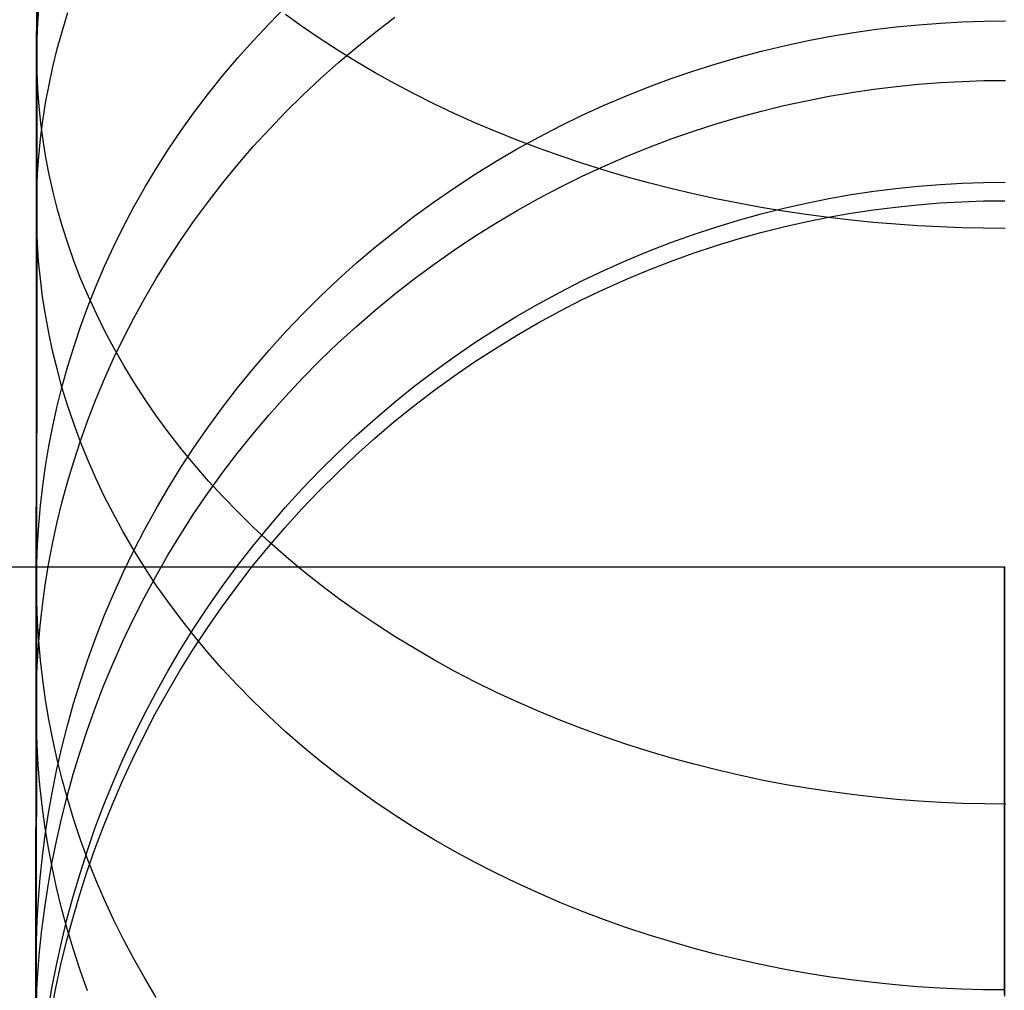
# Model space of a CAD drawing. Extents: x -37 to 483, y -973 to -253.
# Tile 55 of 197: x 210 to 223, y -952 to -939. Entities that reach past the tile are written whole.
import ezdxf

# ---------------------------------------------------------------- set-up
doc = ezdxf.new("R2010")
doc.units = 0
doc.layers.add('LIVELLO_03', color=5, linetype='CONTINUOUS')
doc.layers.add('PREDEFINITO', color=7, linetype='CONTINUOUS')

msp = doc.modelspace()

# ---------------------------------------------------------------- linework, layer by layer
at = {"layer": 'LIVELLO_03'}
for p, q in [((209.816, -938.33, 594.391), (209.815, -939.341, 595.326)), ((209.812, -939.451, 666.36), (209.813, -938.444, 667.388)), ((209.828, -938.896, 595.688), (209.845, -938.67, 595.872)), ((210.155, -939.002, 662.7), (210.23, -938.759, 662.542)), ((212.92, -938.906, 607.703), (213.14, -938.682, 607.826)), ((213.362, -938.951, 678.045), (213.135, -938.787, 677.883)), ((209.819, -939.119, 595.506), (209.828, -938.896, 595.688)), ((212.706, -939.134, 607.577), (212.92, -938.906, 607.703)), ((214.338, -939.021, 651.282), (214.595, -938.825, 651.203)), ((221.583, -938.924, 617.424), (221.876, -938.902, 617.432)), ((221.876, -938.902, 617.432), (222.168, -938.886, 617.437)), ((222.168, -938.886, 617.437), (222.458, -938.877, 617.44)), ((222.458, -938.877, 617.44), (222.745, -938.874, 617.441)), ((210.088, -939.245, 662.857), (210.155, -939.002, 662.7)), ((213.595, -939.111, 678.202), (213.362, -938.951, 678.045)), ((214.087, -939.222, 651.363), (214.338, -939.021, 651.282)), ((220.391, -939.083, 617.37), (220.691, -939.032, 617.387)), ((220.691, -939.032, 617.387), (220.99, -938.989, 617.401)), ((220.99, -938.989, 617.401), (221.287, -938.953, 617.414)), ((221.287, -938.953, 617.414), (221.583, -938.924, 617.424)), ((209.815, -939.341, 595.326), (209.819, -939.119, 595.506)), ((212.499, -939.366, 607.448), (212.706, -939.134, 607.577)), ((213.835, -939.267, 678.356), (213.595, -939.111, 678.202)), ((219.789, -939.205, 617.328), (220.09, -939.14, 617.35)), ((220.09, -939.14, 617.35), (220.391, -939.083, 617.37)), ((210.029, -939.487, 663.014), (210.088, -939.245, 662.857)), ((214.08, -939.419, 678.505), (213.835, -939.267, 678.356)), ((213.841, -939.43, 651.446), (214.087, -939.222, 651.363)), ((219.185, -939.358, 617.276), (219.487, -939.278, 617.303)), ((219.487, -939.278, 617.303), (219.789, -939.205, 617.328)), ((209.815, -939.341, 595.326), (209.815, -940.323, 596.284)), ((209.819, -939.562, 595.145), (209.815, -939.341, 595.326)), ((212.299, -939.603, 607.318), (212.499, -939.366, 607.448)), ((213.601, -939.644, 651.531), (213.841, -939.43, 651.446)), ((214.331, -939.566, 678.65), (214.08, -939.419, 678.505)), ((218.583, -939.541, 617.213), (218.884, -939.445, 617.246)), ((218.884, -939.445, 617.246), (219.185, -939.358, 617.276)), ((209.811, -940.431, 665.312), (209.812, -939.451, 666.36)), ((209.828, -939.786, 594.964), (209.819, -939.562, 595.145)), ((209.977, -939.728, 663.171), (210.029, -939.487, 663.014)), ((214.588, -939.709, 678.79), (214.331, -939.566, 678.65)), ((218.282, -939.644, 617.178), (218.583, -939.541, 617.213)), ((212.106, -939.844, 607.185), (212.299, -939.603, 607.318)), ((213.367, -939.863, 651.619), (213.601, -939.644, 651.531)), ((214.85, -939.847, 678.926), (214.588, -939.709, 678.79)), ((217.983, -939.755, 617.141), (218.282, -939.644, 617.178)), ((221.581, -939.719, 642.116), (221.875, -939.697, 642.111)), ((221.875, -939.697, 642.111), (222.167, -939.681, 642.108)), ((222.167, -939.681, 642.108), (222.456, -939.671, 642.106)), ((222.456, -939.671, 642.106), (222.743, -939.669, 642.105)), ((209.845, -940.011, 594.78), (209.828, -939.786, 594.964)), ((209.932, -939.968, 663.327), (209.977, -939.728, 663.171)), ((217.685, -939.873, 617.1), (217.983, -939.755, 617.141)), ((220.389, -939.88, 642.148), (220.689, -939.829, 642.138)), ((220.689, -939.829, 642.138), (220.988, -939.785, 642.129)), ((220.988, -939.785, 642.129), (221.285, -939.749, 642.122)), ((221.285, -939.749, 642.122), (221.581, -939.719, 642.116)), ((209.894, -940.208, 663.483), (209.932, -939.968, 663.327)), ((211.921, -940.088, 607.05), (212.106, -939.844, 607.185)), ((213.14, -940.088, 651.709), (213.367, -939.863, 651.619)), ((215.116, -939.981, 679.057), (214.85, -939.847, 678.926)), ((217.389, -940, 617.057), (217.685, -939.873, 617.1)), ((219.787, -940.005, 642.173), (220.089, -939.939, 642.16)), ((220.089, -939.939, 642.16), (220.389, -939.88, 642.148)), ((209.868, -940.238, 594.596), (209.845, -940.011, 594.78)), ((211.743, -940.336, 606.913), (211.921, -940.088, 607.05)), ((212.919, -940.318, 651.801), (213.14, -940.088, 651.709)), ((215.387, -940.109, 679.184), (215.116, -939.981, 679.057)), ((217.095, -940.134, 617.012), (217.389, -940, 617.057)), ((219.184, -940.159, 642.204), (219.486, -940.078, 642.188)), ((219.486, -940.078, 642.188), (219.787, -940.005, 642.173)), ((209.864, -940.446, 663.637), (209.894, -940.208, 663.483)), ((215.662, -940.233, 679.305), (215.387, -940.109, 679.184)), ((215.941, -940.351, 679.422), (215.662, -940.233, 679.305)), ((216.803, -940.276, 616.963), (217.095, -940.134, 617.012)), ((218.882, -940.248, 642.222), (219.184, -940.159, 642.204)), ((209.815, -940.323, 596.284), (209.814, -941.278, 597.265)), ((209.898, -940.466, 594.41), (209.868, -940.238, 594.596)), ((211.573, -940.587, 606.774), (211.743, -940.336, 606.913)), ((212.704, -940.552, 651.895), (212.919, -940.318, 651.801)), ((216.224, -940.465, 679.533), (215.941, -940.351, 679.422)), ((216.514, -940.426, 616.912), (216.803, -940.276, 616.963)), ((218.281, -940.45, 642.262), (218.581, -940.345, 642.241)), ((218.581, -940.345, 642.241), (218.882, -940.248, 642.222)), ((209.811, -941.382, 664.245), (209.811, -940.431, 665.312)), ((209.841, -940.682, 663.791), (209.864, -940.446, 663.637)), ((209.935, -940.696, 594.223), (209.898, -940.466, 594.41)), ((216.51, -940.573, 679.64), (216.224, -940.465, 679.533)), ((216.228, -940.583, 616.859), (216.514, -940.426, 616.912)), ((217.981, -940.563, 642.284), (218.281, -940.45, 642.262)), ((211.411, -940.841, 606.634), (211.573, -940.587, 606.774)), ((212.497, -940.792, 651.991), (212.704, -940.552, 651.895)), ((215.945, -940.748, 616.803), (216.228, -940.583, 616.859)), ((216.799, -940.676, 679.741), (216.51, -940.573, 679.64)), ((217.683, -940.683, 642.308), (217.981, -940.563, 642.284)), ((209.824, -940.917, 663.943), (209.841, -940.682, 663.791)), ((209.979, -940.926, 594.035), (209.935, -940.696, 594.223)), ((215.666, -940.921, 616.744), (215.945, -940.748, 616.803)), ((217.09, -940.774, 679.837), (216.799, -940.676, 679.741)), ((217.387, -940.812, 642.333), (217.683, -940.683, 642.308)), ((211.257, -941.098, 606.492), (211.411, -940.841, 606.634)), ((212.297, -941.036, 652.089), (212.497, -940.792, 651.991)), ((217.384, -940.866, 679.928), (217.09, -940.774, 679.837)), ((217.093, -940.948, 642.36), (217.387, -940.812, 642.333)), ((217.68, -940.953, 680.013), (217.384, -940.866, 679.928)), ((209.814, -941.151, 664.095), (209.824, -940.917, 663.943)), ((210.031, -941.158, 593.847), (209.979, -940.926, 594.035)), ((215.39, -941.1, 616.683), (215.666, -940.921, 616.744)), ((216.801, -941.093, 642.389), (217.093, -940.948, 642.36)), ((217.978, -941.035, 680.094), (217.68, -940.953, 680.013)), ((209.811, -941.382, 664.245), (209.814, -941.151, 664.095)), ((211.111, -941.357, 606.35), (211.257, -941.098, 606.492)), ((212.104, -941.283, 652.188), (212.297, -941.036, 652.089)), ((215.119, -941.288, 616.62), (215.39, -941.1, 616.683)), ((216.512, -941.245, 642.419), (216.801, -941.093, 642.389)), ((218.277, -941.111, 680.169), (217.978, -941.035, 680.094)), ((218.577, -941.182, 680.238), (218.277, -941.111, 680.169)), ((220.686, -941.192, 625.562), (220.985, -941.147, 625.569)), ((220.985, -941.147, 625.569), (221.282, -941.11, 625.575)), ((221.282, -941.11, 625.575), (221.578, -941.079, 625.579)), ((221.578, -941.079, 625.579), (221.872, -941.056, 625.583)), ((221.872, -941.056, 625.583), (222.164, -941.039, 625.586)), ((222.164, -941.039, 625.586), (222.453, -941.03, 625.587)), ((222.453, -941.03, 625.587), (222.74, -941.027, 625.588)), ((209.814, -941.278, 597.265), (209.814, -942.203, 598.267)), ((210.09, -941.39, 593.658), (210.031, -941.158, 593.847)), ((211.919, -941.535, 652.289), (212.104, -941.283, 652.188)), ((214.853, -941.482, 616.554), (215.119, -941.288, 616.62)), ((216.226, -941.405, 642.451), (216.512, -941.245, 642.419)), ((218.878, -941.248, 680.303), (218.577, -941.182, 680.238)), ((219.18, -941.308, 680.362), (218.878, -941.248, 680.303)), ((220.086, -941.305, 625.544), (220.387, -941.245, 625.553)), ((220.387, -941.245, 625.553), (220.686, -941.192, 625.562)), ((221.867, -941.304, 633.866), (222.159, -941.287, 633.865)), ((222.159, -941.287, 633.865), (222.449, -941.277, 633.865)), ((222.449, -941.277, 633.865), (222.736, -941.274, 633.865)), ((209.81, -942.322, 663.136), (209.811, -941.382, 664.245)), ((209.814, -941.613, 664.395), (209.811, -941.382, 664.245)), ((210.157, -941.623, 593.469), (210.09, -941.39, 593.658)), ((210.973, -941.619, 606.205), (211.111, -941.357, 606.35)), ((215.943, -941.572, 642.484), (216.226, -941.405, 642.451)), ((219.481, -941.364, 680.417), (219.18, -941.308, 680.362)), ((219.783, -941.414, 680.466), (219.481, -941.364, 680.417)), ((219.483, -941.449, 625.522), (219.784, -941.373, 625.533)), ((220.084, -941.459, 680.51), (219.783, -941.414, 680.466)), ((219.784, -941.373, 625.533), (220.086, -941.305, 625.544)), ((220.682, -941.441, 633.869), (220.981, -941.396, 633.868)), ((220.981, -941.396, 633.868), (221.278, -941.358, 633.867)), ((221.278, -941.358, 633.867), (221.574, -941.327, 633.866)), ((221.574, -941.327, 633.866), (221.867, -941.304, 633.866)), ((211.741, -941.791, 652.391), (211.919, -941.535, 652.289)), ((214.591, -941.683, 616.485), (214.853, -941.482, 616.554)), ((218.879, -941.625, 625.494), (219.181, -941.533, 625.509)), ((219.181, -941.533, 625.509), (219.483, -941.449, 625.522)), ((220.081, -941.554, 633.871), (220.382, -941.494, 633.87)), ((220.385, -941.498, 680.549), (220.084, -941.459, 680.51)), ((220.382, -941.494, 633.87), (220.682, -941.441, 633.869)), ((220.685, -941.533, 680.583), (220.385, -941.498, 680.549)), ((220.983, -941.563, 680.612), (220.685, -941.533, 680.583)), ((209.823, -941.846, 664.546), (209.814, -941.613, 664.395)), ((210.232, -941.855, 593.279), (210.157, -941.623, 593.469)), ((210.842, -941.882, 606.06), (210.973, -941.619, 606.205)), ((214.334, -941.891, 616.415), (214.591, -941.683, 616.485)), ((215.663, -941.748, 642.519), (215.943, -941.572, 642.484)), ((218.578, -941.724, 625.479), (218.879, -941.625, 625.494)), ((219.478, -941.699, 633.874), (219.78, -941.623, 633.873)), ((219.78, -941.623, 633.873), (220.081, -941.554, 633.871)), ((221.28, -941.588, 680.637), (220.983, -941.563, 680.612)), ((221.576, -941.608, 680.657), (221.28, -941.588, 680.637)), ((221.87, -941.624, 680.672), (221.576, -941.608, 680.657)), ((222.162, -941.635, 680.683), (221.87, -941.624, 680.672)), ((222.451, -941.642, 680.689), (222.162, -941.635, 680.683)), ((222.738, -941.644, 680.691), (222.451, -941.642, 680.689)), ((211.571, -942.049, 652.495), (211.741, -941.791, 652.391)), ((215.388, -941.93, 642.555), (215.663, -941.748, 642.519)), ((218.278, -941.832, 625.462), (218.578, -941.724, 625.479)), ((218.875, -941.875, 633.878), (219.176, -941.783, 633.876)), ((219.176, -941.783, 633.876), (219.478, -941.699, 633.874)), ((209.839, -942.081, 664.699), (209.823, -941.846, 664.546)), ((210.314, -942.088, 593.09), (210.232, -941.855, 593.279)), ((210.72, -942.146, 605.914), (210.842, -941.882, 606.06)), ((214.083, -942.105, 616.342), (214.334, -941.891, 616.415)), ((215.117, -942.121, 642.593), (215.388, -941.93, 642.555)), ((217.979, -941.948, 625.444), (218.278, -941.832, 625.462)), ((218.574, -941.975, 633.88), (218.875, -941.875, 633.878)), ((211.409, -942.311, 652.6), (211.571, -942.049, 652.495)), ((217.385, -942.205, 625.405), (217.681, -942.072, 625.425)), ((217.681, -942.072, 625.425), (217.979, -941.948, 625.444)), ((218.273, -942.084, 633.882), (218.574, -941.975, 633.88)), ((209.814, -942.203, 598.267), (209.813, -943.098, 599.29)), ((209.862, -942.318, 664.852), (209.839, -942.081, 664.699)), ((210.404, -942.321, 592.9), (210.314, -942.088, 593.09)), ((210.606, -942.412, 605.768), (210.72, -942.146, 605.914)), ((213.837, -942.326, 616.267), (214.083, -942.105, 616.342)), ((214.85, -942.318, 642.632), (215.117, -942.121, 642.593)), ((217.09, -942.345, 625.383), (217.385, -942.205, 625.405)), ((217.676, -942.325, 633.887), (217.974, -942.2, 633.885)), ((217.974, -942.2, 633.885), (218.273, -942.084, 633.882)), ((209.809, -943.231, 662.008), (209.81, -942.322, 663.136)), ((209.892, -942.556, 665.007), (209.862, -942.318, 664.852)), ((210.503, -942.554, 592.711), (210.404, -942.321, 592.9)), ((211.255, -942.575, 652.706), (211.409, -942.311, 652.6)), ((213.597, -942.553, 616.19), (213.837, -942.326, 616.267)), ((214.588, -942.522, 642.672), (214.85, -942.318, 642.632)), ((217.38, -942.458, 633.89), (217.676, -942.325, 633.887)), ((210.499, -942.679, 605.62), (210.606, -942.412, 605.768)), ((216.799, -942.494, 625.36), (217.09, -942.345, 625.383)), ((217.086, -942.599, 633.893), (217.38, -942.458, 633.89)), ((209.929, -942.795, 665.162), (209.892, -942.556, 665.007)), ((210.609, -942.786, 592.522), (210.503, -942.554, 592.711)), ((211.108, -942.842, 652.812), (211.255, -942.575, 652.706)), ((213.363, -942.786, 616.11), (213.597, -942.553, 616.19)), ((214.331, -942.734, 642.714), (214.588, -942.522, 642.672)), ((216.509, -942.651, 625.336), (216.799, -942.494, 625.36)), ((216.794, -942.749, 633.896), (217.086, -942.599, 633.893)), ((210.401, -942.946, 605.473), (210.499, -942.679, 605.62)), ((214.08, -942.952, 642.757), (214.331, -942.734, 642.714)), ((216.223, -942.815, 625.31), (216.509, -942.651, 625.336)), ((209.973, -943.036, 665.318), (209.929, -942.795, 665.162)), ((210.723, -943.017, 592.334), (210.609, -942.786, 592.522)), ((210.97, -943.111, 652.92), (211.108, -942.842, 652.812)), ((213.136, -943.025, 616.029), (213.363, -942.786, 616.11)), ((215.94, -942.988, 625.284), (216.223, -942.815, 625.31)), ((216.505, -942.906, 633.899), (216.794, -942.749, 633.896)), ((210.311, -943.214, 605.325), (210.401, -942.946, 605.473)), ((213.834, -943.176, 642.801), (214.08, -942.952, 642.757)), ((215.661, -943.169, 625.256), (215.94, -942.988, 625.284)), ((216.219, -943.072, 633.902), (216.505, -942.906, 633.899)), ((209.813, -943.098, 599.29), (209.813, -943.964, 600.334)), ((210.024, -943.277, 665.475), (209.973, -943.036, 665.318)), ((210.845, -943.247, 592.147), (210.723, -943.017, 592.334)), ((210.839, -943.382, 653.028), (210.97, -943.111, 652.92)), ((212.915, -943.27, 615.946), (213.136, -943.025, 616.029)), ((215.936, -943.245, 633.906), (216.219, -943.072, 633.902)), ((209.808, -944.109, 660.862), (209.809, -943.231, 662.008)), ((210.228, -943.482, 605.177), (210.311, -943.214, 605.325)), ((210.975, -943.475, 591.961), (210.845, -943.247, 592.147)), ((213.594, -943.407, 642.847), (213.834, -943.176, 642.801)), ((215.386, -943.357, 625.227), (215.661, -943.169, 625.256)), ((215.656, -943.426, 633.909), (215.936, -943.245, 633.906)), ((210.084, -943.519, 665.632), (210.024, -943.277, 665.475)), ((210.717, -943.654, 653.138), (210.839, -943.382, 653.028)), ((212.701, -943.519, 615.862), (212.915, -943.27, 615.946)), ((215.114, -943.552, 625.197), (215.386, -943.357, 625.227)), ((210.15, -943.762, 665.79), (210.084, -943.519, 665.632)), ((210.154, -943.75, 605.029), (210.228, -943.482, 605.177)), ((211.113, -943.702, 591.777), (210.975, -943.475, 591.961)), ((212.494, -943.773, 615.775), (212.701, -943.519, 615.862)), ((213.36, -943.644, 642.894), (213.594, -943.407, 642.847)), ((215.381, -943.616, 633.913), (215.656, -943.426, 633.909)), ((210.603, -943.928, 653.247), (210.717, -943.654, 653.138)), ((213.133, -943.887, 642.942), (213.36, -943.644, 642.894)), ((214.848, -943.756, 625.165), (215.114, -943.552, 625.197)), ((215.11, -943.812, 633.917), (215.381, -943.616, 633.913)), ((210.087, -944.018, 604.882), (210.154, -943.75, 605.029)), ((210.225, -944.005, 665.948), (210.15, -943.762, 665.79)), ((211.26, -943.927, 591.593), (211.113, -943.702, 591.777)), ((212.294, -944.033, 615.687), (212.494, -943.773, 615.775)), ((214.586, -943.966, 625.133), (214.848, -943.756, 625.165)), ((212.912, -944.135, 642.991), (213.133, -943.887, 642.942)), ((214.843, -944.017, 633.921), (215.11, -943.812, 633.917)), ((209.813, -943.964, 600.334), (209.812, -944.799, 601.397)), ((210.027, -944.285, 604.734), (210.087, -944.018, 604.882)), ((210.307, -944.248, 666.105), (210.225, -944.005, 665.948)), ((210.496, -944.203, 653.357), (210.603, -943.928, 653.247)), ((211.414, -944.151, 591.412), (211.26, -943.927, 591.593)), ((212.101, -944.296, 615.598), (212.294, -944.033, 615.687)), ((214.329, -944.184, 625.099), (214.586, -943.966, 625.133)), ((214.581, -944.228, 633.925), (214.843, -944.017, 633.921)), ((209.808, -944.956, 659.698), (209.808, -944.109, 660.862)), ((211.576, -944.372, 591.232), (211.414, -944.151, 591.412)), ((212.698, -944.389, 643.041), (212.912, -944.135, 642.991)), ((209.975, -944.551, 604.587), (210.027, -944.285, 604.734)), ((210.397, -944.491, 666.263), (210.307, -944.248, 666.105)), ((210.398, -944.478, 653.467), (210.496, -944.203, 653.357)), ((211.916, -944.564, 615.507), (212.101, -944.296, 615.598)), ((214.078, -944.408, 625.065), (214.329, -944.184, 625.099)), ((214.324, -944.447, 633.93), (214.581, -944.228, 633.925)), ((211.745, -944.59, 591.054), (211.576, -944.372, 591.232)), ((212.49, -944.648, 643.092), (212.698, -944.389, 643.041)), ((213.832, -944.64, 625.029), (214.078, -944.408, 625.065)), ((209.931, -944.817, 604.441), (209.975, -944.551, 604.587)), ((210.307, -944.754, 653.578), (210.398, -944.478, 653.467)), ((210.495, -944.734, 666.42), (210.397, -944.491, 666.263)), ((211.738, -944.835, 615.415), (211.916, -944.564, 615.507)), ((214.073, -944.672, 633.934), (214.324, -944.447, 633.93)), ((211.923, -944.806, 590.879), (211.745, -944.59, 591.054)), ((212.29, -944.911, 643.144), (212.49, -944.648, 643.092)), ((213.592, -944.877, 624.992), (213.832, -944.64, 625.029)), ((213.827, -944.905, 633.939), (214.073, -944.672, 633.934)), ((209.812, -944.799, 601.397), (209.811, -945.604, 602.48)), ((209.893, -945.081, 604.295), (209.931, -944.817, 604.441)), ((210.224, -945.03, 653.688), (210.307, -944.754, 653.578)), ((210.601, -944.976, 666.577), (210.495, -944.734, 666.42)), ((211.569, -945.11, 615.322), (211.738, -944.835, 615.415)), ((212.108, -945.018, 590.706), (211.923, -944.806, 590.879)), ((209.807, -945.769, 658.517), (209.808, -944.956, 659.698)), ((212.098, -945.179, 643.197), (212.29, -944.911, 643.144)), ((213.358, -945.121, 624.955), (213.592, -944.877, 624.992)), ((213.587, -945.144, 633.943), (213.827, -944.905, 633.939)), ((209.863, -945.343, 604.15), (209.893, -945.081, 604.295)), ((210.15, -945.306, 653.799), (210.224, -945.03, 653.688)), ((210.715, -945.217, 666.734), (210.601, -944.976, 666.577)), ((212.3, -945.227, 590.536), (212.108, -945.018, 590.706)), ((210.836, -945.456, 666.89), (210.715, -945.217, 666.734)), ((211.406, -945.388, 615.227), (211.569, -945.11, 615.322)), ((211.912, -945.451, 643.251), (212.098, -945.179, 643.197)), ((212.5, -945.433, 590.368), (212.3, -945.227, 590.536)), ((213.131, -945.371, 624.916), (213.358, -945.121, 624.955)), ((213.353, -945.389, 633.948), (213.587, -945.144, 633.943)), ((209.84, -945.605, 604.006), (209.863, -945.343, 604.15)), ((210.082, -945.582, 653.909), (210.15, -945.306, 653.799)), ((210.966, -945.695, 667.044), (210.836, -945.456, 666.89)), ((211.252, -945.669, 615.132), (211.406, -945.388, 615.227)), ((211.735, -945.727, 643.306), (211.912, -945.451, 643.251)), ((212.707, -945.635, 590.204), (212.5, -945.433, 590.368)), ((212.91, -945.627, 624.877), (213.131, -945.371, 624.916)), ((213.126, -945.64, 633.953), (213.353, -945.389, 633.948)), ((209.811, -945.604, 602.48), (209.811, -946.376, 603.581)), ((209.824, -945.864, 603.863), (209.84, -945.605, 604.006)), ((210.023, -945.857, 654.019), (210.082, -945.582, 653.909)), ((211.104, -945.932, 667.198), (210.966, -945.695, 667.044)), ((211.106, -945.953, 615.036), (211.252, -945.669, 615.132)), ((211.565, -946.006, 643.361), (211.735, -945.727, 643.306)), ((212.696, -945.888, 624.837), (212.91, -945.627, 624.877)), ((212.921, -945.834, 590.043), (212.707, -945.635, 590.204)), ((212.905, -945.897, 633.958), (213.126, -945.64, 633.953)), ((209.806, -946.55, 657.32), (209.807, -945.769, 658.517)), ((209.814, -946.121, 603.721), (209.824, -945.864, 603.863)), ((209.971, -946.132, 654.129), (210.023, -945.857, 654.019)), ((212.489, -946.154, 624.796), (212.696, -945.888, 624.837)), ((213.142, -946.028, 589.885), (212.921, -945.834, 590.043)), ((210.968, -946.239, 614.939), (211.106, -945.953, 615.036)), ((211.25, -946.167, 667.351), (211.104, -945.932, 667.198)), ((211.403, -946.289, 643.417), (211.565, -946.006, 643.361)), ((212.691, -946.159, 633.963), (212.905, -945.897, 633.958)), ((209.811, -946.376, 603.581), (209.814, -946.121, 603.721)), ((209.926, -946.405, 654.238), (209.971, -946.132, 654.129)), ((213.369, -946.218, 589.73), (213.142, -946.028, 589.885)), ((210.837, -946.527, 614.841), (210.968, -946.239, 614.939)), ((211.404, -946.4, 667.502), (211.25, -946.167, 667.351)), ((212.289, -946.425, 624.754), (212.489, -946.154, 624.796)), ((212.484, -946.427, 633.969), (212.691, -946.159, 633.963)), ((213.603, -946.403, 589.58), (213.369, -946.218, 589.73)), ((209.811, -946.376, 603.581), (209.81, -947.131, 604.723)), ((209.814, -946.631, 603.44), (209.811, -946.376, 603.581)), ((209.889, -946.677, 654.347), (209.926, -946.405, 654.238)), ((211.248, -946.575, 643.473), (211.403, -946.289, 643.417)), ((211.566, -946.63, 667.651), (211.404, -946.4, 667.502)), ((213.842, -946.583, 589.433), (213.603, -946.403, 589.58)), ((210.715, -946.816, 614.743), (210.837, -946.527, 614.841)), ((212.096, -946.701, 624.712), (212.289, -946.425, 624.754)), ((212.284, -946.699, 633.974), (212.484, -946.427, 633.969)), ((209.806, -947.298, 656.108), (209.806, -946.55, 657.32)), ((209.823, -946.888, 603.298), (209.814, -946.631, 603.44)), ((209.858, -946.948, 654.456), (209.889, -946.677, 654.347)), ((211.102, -946.863, 643.53), (211.248, -946.575, 643.473)), ((211.736, -946.858, 667.799), (211.566, -946.63, 667.651)), ((214.088, -946.759, 589.29), (213.842, -946.583, 589.433)), ((211.911, -946.981, 624.669), (212.096, -946.701, 624.712)), ((212.091, -946.976, 633.98), (212.284, -946.699, 633.974)), ((214.339, -946.929, 589.151), (214.088, -946.759, 589.29)), ((209.84, -947.148, 603.155), (209.823, -946.888, 603.298)), ((210.601, -947.107, 614.644), (210.715, -946.816, 614.743)), ((210.963, -947.154, 643.587), (211.102, -946.863, 643.53)), ((211.913, -947.083, 667.945), (211.736, -946.858, 667.799)), ((214.596, -947.095, 589.017), (214.339, -946.929, 589.151)), ((209.835, -947.216, 654.563), (209.858, -946.948, 654.456)), ((211.733, -947.265, 624.625), (211.911, -946.981, 624.669)), ((211.906, -947.258, 633.985), (212.091, -946.976, 633.98)), ((209.81, -947.131, 604.723), (209.809, -947.852, 605.882)), ((209.863, -947.409, 603.011), (209.84, -947.148, 603.155)), ((210.494, -947.399, 614.545), (210.601, -947.107, 614.644)), ((210.833, -947.447, 643.645), (210.963, -947.154, 643.587)), ((212.098, -947.305, 668.089), (211.913, -947.083, 667.945)), ((214.858, -947.254, 588.887), (214.596, -947.095, 589.017)), ((209.805, -948.011, 654.881), (209.806, -947.298, 656.108)), ((209.818, -947.483, 654.67), (209.835, -947.216, 654.563)), ((211.563, -947.553, 624.581), (211.733, -947.265, 624.625)), ((211.728, -947.543, 633.991), (211.906, -947.258, 633.985)), ((212.29, -947.524, 668.231), (212.098, -947.305, 668.089)), ((215.124, -947.409, 588.761), (214.858, -947.254, 588.887)), ((209.893, -947.672, 602.866), (209.863, -947.409, 603.011)), ((210.396, -947.692, 614.446), (210.494, -947.399, 614.545)), ((210.711, -947.741, 643.703), (210.833, -947.447, 643.645)), ((215.395, -947.558, 588.641), (215.124, -947.409, 588.761)), ((209.808, -947.748, 654.776), (209.818, -947.483, 654.67)), ((211.401, -947.844, 624.536), (211.563, -947.553, 624.581)), ((211.558, -947.833, 633.996), (211.728, -947.543, 633.991)), ((212.49, -947.739, 668.37), (212.29, -947.524, 668.231)), ((215.671, -947.7, 588.524), (215.395, -947.558, 588.641)), ((209.93, -947.936, 602.721), (209.893, -947.672, 602.866)), ((210.306, -947.985, 614.346), (210.396, -947.692, 614.446)), ((215.95, -947.838, 588.413), (215.671, -947.7, 588.524)), ((209.805, -948.011, 654.881), (209.808, -947.748, 654.776)), ((209.809, -947.852, 605.882), (209.808, -948.539, 607.059)), ((210.596, -948.037, 643.762), (210.711, -947.741, 643.703)), ((211.247, -948.138, 624.491), (211.401, -947.844, 624.536)), ((211.396, -948.125, 634.002), (211.558, -947.833, 633.996)), ((212.696, -947.95, 668.507), (212.49, -947.739, 668.37)), ((216.233, -947.969, 588.306), (215.95, -947.838, 588.413)), ((209.974, -948.201, 602.574), (209.93, -947.936, 602.721)), ((210.223, -948.278, 614.247), (210.306, -947.985, 614.346)), ((212.91, -948.156, 668.641), (212.696, -947.95, 668.507)), ((216.519, -948.094, 588.204), (216.233, -947.969, 588.306)), ((209.804, -948.69, 653.64), (209.805, -948.011, 654.881)), ((209.808, -948.274, 654.986), (209.805, -948.011, 654.881)), ((210.49, -948.334, 643.82), (210.596, -948.037, 643.762)), ((216.808, -948.213, 588.108), (216.519, -948.094, 588.204)), ((210.026, -948.467, 602.427), (209.974, -948.201, 602.574)), ((211.101, -948.435, 624.445), (211.247, -948.138, 624.491)), ((211.242, -948.421, 634.008), (211.396, -948.125, 634.002)), ((213.131, -948.359, 668.773), (212.91, -948.156, 668.641)), ((217.1, -948.326, 588.016), (216.808, -948.213, 588.108)), ((209.817, -948.539, 655.092), (209.808, -948.274, 654.986)), ((210.148, -948.572, 614.147), (210.223, -948.278, 614.247)), ((210.391, -948.631, 643.879), (210.49, -948.334, 643.82)), ((213.358, -948.557, 668.901), (213.131, -948.359, 668.773)), ((217.394, -948.433, 587.929), (217.1, -948.326, 588.016)), ((210.085, -948.735, 602.28), (210.026, -948.467, 602.427)), ((210.962, -948.734, 624.399), (211.101, -948.435, 624.445)), ((211.095, -948.719, 634.014), (211.242, -948.421, 634.008)), ((217.69, -948.533, 587.847), (217.394, -948.433, 587.929)), ((209.808, -948.539, 607.059), (209.808, -949.191, 608.252)), ((209.834, -948.806, 655.199), (209.817, -948.539, 655.092)), ((210.081, -948.865, 614.048), (210.148, -948.572, 614.147)), ((210.301, -948.929, 643.938), (210.391, -948.631, 643.879)), ((213.591, -948.75, 669.027), (213.358, -948.557, 668.901)), ((217.988, -948.628, 587.771), (217.69, -948.533, 587.847)), ((218.287, -948.716, 587.699), (217.988, -948.628, 587.771)), ((209.804, -949.334, 652.386), (209.804, -948.69, 653.64)), ((210.152, -949.002, 602.132), (210.085, -948.735, 602.28)), ((210.832, -949.035, 624.353), (210.962, -948.734, 624.399)), ((210.957, -949.02, 634.02), (211.095, -948.719, 634.014)), ((213.831, -948.939, 669.149), (213.591, -948.75, 669.027)), ((218.587, -948.798, 587.632), (218.287, -948.716, 587.699)), ((209.856, -949.075, 655.307), (209.834, -948.806, 655.199)), ((210.022, -949.157, 613.949), (210.081, -948.865, 614.048)), ((218.888, -948.874, 587.57), (218.587, -948.798, 587.632)), ((219.19, -948.944, 587.514), (218.888, -948.874, 587.57)), ((210.227, -949.27, 601.985), (210.152, -949.002, 602.132)), ((210.218, -949.228, 643.997), (210.301, -948.929, 643.938)), ((210.71, -949.338, 624.306), (210.832, -949.035, 624.353)), ((210.827, -949.322, 634.025), (210.957, -949.02, 634.02)), ((214.076, -949.122, 669.268), (213.831, -948.939, 669.149)), ((219.491, -949.008, 587.462), (219.19, -948.944, 587.514)), ((219.793, -949.066, 587.415), (219.491, -949.008, 587.462)), ((209.886, -949.346, 655.415), (209.856, -949.075, 655.307)), ((209.97, -949.449, 613.85), (210.022, -949.157, 613.949)), ((214.327, -949.3, 669.383), (214.076, -949.122, 669.268)), ((220.094, -949.117, 587.373), (219.793, -949.066, 587.415)), ((220.395, -949.163, 587.336), (220.094, -949.117, 587.373)), ((220.695, -949.203, 587.303), (220.395, -949.163, 587.336)), ((209.808, -949.191, 608.252), (209.807, -949.809, 609.461)), ((210.143, -949.526, 644.056), (210.218, -949.228, 643.997)), ((210.309, -949.539, 601.837), (210.227, -949.27, 601.985)), ((214.584, -949.473, 669.495), (214.327, -949.3, 669.383)), ((220.994, -949.238, 587.276), (220.695, -949.203, 587.303)), ((221.291, -949.267, 587.252), (220.994, -949.238, 587.276)), ((221.587, -949.29, 587.233), (221.291, -949.267, 587.252)), ((221.88, -949.308, 587.219), (221.587, -949.29, 587.233)), ((209.803, -949.943, 651.12), (209.804, -949.334, 652.386)), ((209.923, -949.618, 655.524), (209.886, -949.346, 655.415)), ((210.595, -949.643, 624.259), (210.71, -949.338, 624.306)), ((210.704, -949.627, 634.031), (210.827, -949.322, 634.025)), ((222.172, -949.321, 587.209), (221.88, -949.308, 587.219)), ((222.462, -949.328, 587.203), (222.172, -949.321, 587.209)), ((222.749, -949.331, 587.201), (222.462, -949.328, 587.203)), ((209.925, -949.739, 613.751), (209.97, -949.449, 613.85)), ((210.076, -949.824, 644.114), (210.143, -949.526, 644.056)), ((210.399, -949.807, 601.689), (210.309, -949.539, 601.837)), ((214.845, -949.64, 669.603), (214.584, -949.473, 669.495)), ((209.968, -949.891, 655.633), (209.923, -949.618, 655.524)), ((210.489, -949.948, 624.212), (210.595, -949.643, 624.259)), ((210.59, -949.933, 634.037), (210.704, -949.627, 634.031)), ((215.112, -949.801, 669.708), (214.845, -949.64, 669.603)), ((209.807, -949.809, 609.461), (209.806, -950.39, 610.685)), ((209.888, -950.028, 613.653), (209.925, -949.739, 613.751)), ((210.017, -950.121, 644.173), (210.076, -949.824, 644.114)), ((210.497, -950.074, 601.541), (210.399, -949.807, 601.689)), ((215.383, -949.956, 669.808), (215.112, -949.801, 669.708)), ((209.802, -950.517, 649.842), (209.803, -949.943, 651.12)), ((210.019, -950.166, 655.743), (209.968, -949.891, 655.633)), ((210.391, -950.255, 624.165), (210.489, -949.948, 624.212)), ((210.483, -950.24, 634.043), (210.59, -949.933, 634.037)), ((215.658, -950.105, 669.905), (215.383, -949.956, 669.808)), ((209.858, -950.316, 613.556), (209.888, -950.028, 613.653)), ((210.603, -950.341, 601.394), (210.497, -950.074, 601.541)), ((209.965, -950.417, 644.232), (210.017, -950.121, 644.173)), ((210.078, -950.441, 655.853), (210.019, -950.166, 655.743)), ((215.937, -950.249, 669.998), (215.658, -950.105, 669.905)), ((209.835, -950.601, 613.459), (209.858, -950.316, 613.556)), ((210.3, -950.562, 624.118), (210.391, -950.255, 624.165)), ((210.385, -950.548, 634.049), (210.483, -950.24, 634.043)), ((210.718, -950.607, 601.248), (210.603, -950.341, 601.394)), ((216.22, -950.386, 670.087), (215.937, -950.249, 669.998)), ((209.806, -950.39, 610.685), (209.806, -950.936, 611.922)), ((209.92, -950.713, 644.29), (209.965, -950.417, 644.232)), ((210.145, -950.717, 655.963), (210.078, -950.441, 655.853)), ((216.506, -950.516, 670.172), (216.22, -950.386, 670.087)), ((209.802, -951.054, 648.553), (209.802, -950.517, 649.842)), ((209.818, -950.885, 613.363), (209.835, -950.601, 613.459)), ((210.217, -950.869, 624.071), (210.3, -950.562, 624.118)), ((210.295, -950.856, 634.055), (210.385, -950.548, 634.049)), ((210.84, -950.872, 601.102), (210.718, -950.607, 601.248)), ((216.795, -950.641, 670.252), (216.506, -950.516, 670.172)), ((209.883, -951.007, 644.348), (209.92, -950.713, 644.29)), ((210.219, -950.993, 656.074), (210.145, -950.717, 655.963)), ((217.086, -950.759, 670.329), (216.795, -950.641, 670.252)), ((210.143, -951.176, 624.024), (210.217, -950.869, 624.071)), ((210.212, -951.165, 634.061), (210.295, -950.856, 634.055)), ((210.97, -951.135, 600.957), (210.84, -950.872, 601.102)), ((217.38, -950.87, 670.401), (217.086, -950.759, 670.329)), ((217.676, -950.976, 670.469), (217.38, -950.87, 670.401)), ((209.806, -950.936, 611.922), (209.805, -951.446, 613.173)), ((209.808, -951.167, 613.267), (209.818, -950.885, 613.363)), ((209.852, -951.299, 644.406), (209.883, -951.007, 644.348)), ((210.302, -951.269, 656.184), (210.219, -950.993, 656.074)), ((217.974, -951.074, 670.533), (217.676, -950.976, 670.469)), ((209.801, -951.556, 647.255), (209.802, -951.054, 648.553)), ((211.108, -951.396, 600.813), (210.97, -951.135, 600.957)), ((218.273, -951.166, 670.593), (217.974, -951.074, 670.533)), ((209.805, -951.446, 613.173), (209.808, -951.167, 613.267)), ((210.076, -951.482, 623.976), (210.143, -951.176, 624.024)), ((210.137, -951.473, 634.067), (210.212, -951.165, 634.061)), ((210.392, -951.545, 656.295), (210.302, -951.269, 656.184)), ((218.573, -951.252, 670.648), (218.273, -951.166, 670.593)), ((218.874, -951.332, 670.7), (218.573, -951.252, 670.648)), ((209.829, -951.589, 644.463), (209.852, -951.299, 644.406)), ((211.254, -951.655, 600.67), (211.108, -951.396, 600.813)), ((219.176, -951.405, 670.747), (218.874, -951.332, 670.7)), ((219.477, -951.471, 670.79), (219.176, -951.405, 670.747)), ((209.805, -951.446, 613.173), (209.804, -951.919, 614.436)), ((209.808, -951.725, 613.078), (209.805, -951.446, 613.173)), ((210.016, -951.788, 623.929), (210.076, -951.482, 623.976)), ((210.07, -951.781, 634.073), (210.137, -951.473, 634.067)), ((219.779, -951.532, 670.829), (219.477, -951.471, 670.79)), ((220.08, -951.586, 670.864), (219.779, -951.532, 670.829)), ((209.8, -952.02, 645.948), (209.801, -951.556, 647.255)), ((209.812, -951.878, 644.52), (209.829, -951.589, 644.463)), ((210.49, -951.821, 656.405), (210.392, -951.545, 656.295)), ((211.408, -951.912, 600.528), (211.254, -951.655, 600.67)), ((220.381, -951.634, 670.895), (220.08, -951.586, 670.864)), ((220.681, -951.676, 670.922), (220.381, -951.634, 670.895)), ((209.818, -952.006, 612.983), (209.808, -951.725, 613.078)), ((209.964, -952.093, 623.883), (210.016, -951.788, 623.929)), ((210.011, -952.089, 634.079), (210.07, -951.781, 634.073)), ((220.979, -951.712, 670.946), (220.681, -951.676, 670.922)), ((221.277, -951.742, 670.965), (220.979, -951.712, 670.946)), ((221.572, -951.767, 670.981), (221.277, -951.742, 670.965)), ((221.866, -951.786, 670.993), (221.572, -951.767, 670.981)), ((222.158, -951.799, 671.002), (221.866, -951.786, 670.993)), ((222.447, -951.807, 671.007), (222.158, -951.799, 671.002)), ((222.734, -951.81, 671.008), (222.447, -951.807, 671.007))]:
    msp.add_line(p, q, dxfattribs=at)
at = {"layer": 'PREDEFINITO'}
for p, q in [((54.585, -946.163, 129.297), (222.729, -946.163, 129.297)), ((222.729, -946.163, 129.297), (222.729, -946.159, 129.556)), ((222.729, -946.159, 129.556), (222.729, -946.161, 129.818)), ((222.729, -946.161, 129.818), (222.729, -946.171, 130.081)), ((222.729, -946.173, 129.038), (222.729, -946.163, 129.297)), ((222.729, -946.171, 130.081), (222.729, -946.187, 130.345)), ((222.729, -946.19, 128.776), (222.729, -946.173, 129.038)), ((222.729, -946.187, 130.345), (222.729, -946.21, 130.612)), ((222.729, -946.214, 128.512), (222.729, -946.19, 128.776)), ((222.729, -946.21, 130.612), (222.729, -946.241, 130.879)), ((222.729, -946.245, 128.246), (222.729, -946.214, 128.512)), ((222.729, -946.241, 130.879), (222.729, -946.279, 131.148)), ((222.729, -946.284, 127.979), (222.729, -946.245, 128.246)), ((222.729, -946.279, 131.148), (222.729, -946.325, 131.418)), ((222.729, -946.329, 127.709), (222.729, -946.284, 127.979)), ((222.729, -946.325, 131.418), (222.729, -946.378, 131.688)), ((222.729, -946.382, 127.439), (222.729, -946.329, 127.709)), ((222.729, -946.378, 131.688), (222.729, -946.439, 131.958)), ((222.729, -946.443, 127.167), (222.729, -946.382, 127.439)), ((222.729, -946.439, 131.958), (222.729, -946.508, 132.229)), ((222.729, -946.512, 126.894), (222.729, -946.443, 127.167)), ((222.729, -946.508, 132.229), (222.729, -946.585, 132.499)), ((222.729, -946.588, 126.62), (222.729, -946.512, 126.894)), ((222.729, -946.585, 132.499), (222.729, -946.67, 132.77)), ((222.729, -946.672, 126.346), (222.729, -946.588, 126.62)), ((222.729, -946.67, 132.77), (222.729, -946.763, 133.039)), ((222.729, -946.764, 126.071), (222.729, -946.672, 126.346)), ((222.729, -946.763, 133.039), (222.729, -946.864, 133.308)), ((222.729, -946.864, 125.797), (222.729, -946.764, 126.071)), ((222.729, -946.972, 125.523), (222.729, -946.864, 125.797)), ((222.729, -946.864, 133.308), (222.729, -946.974, 133.575)), ((222.729, -947.089, 125.249), (222.729, -946.972, 125.523)), ((222.729, -946.974, 133.575), (222.729, -947.091, 133.841)), ((222.729, -947.213, 124.976), (222.729, -947.089, 125.249)), ((222.729, -947.091, 133.841), (222.729, -947.217, 134.106)), ((222.729, -947.346, 124.704), (222.729, -947.213, 124.976)), ((222.729, -947.217, 134.106), (222.729, -947.352, 134.368)), ((222.729, -947.487, 124.434), (222.729, -947.346, 124.704)), ((222.729, -947.352, 134.368), (222.729, -947.494, 134.628)), ((222.729, -947.636, 124.165), (222.729, -947.487, 124.434)), ((222.729, -947.494, 134.628), (222.729, -947.645, 134.885)), ((222.729, -947.794, 123.898), (222.729, -947.636, 124.165)), ((222.729, -947.645, 134.885), (222.729, -947.804, 135.14)), ((222.729, -947.959, 123.634), (222.729, -947.794, 123.898)), ((222.729, -947.804, 135.14), (222.729, -947.971, 135.391)), ((222.729, -948.132, 123.371), (222.729, -947.959, 123.634)), ((222.729, -947.971, 135.391), (222.729, -948.146, 135.639)), ((222.729, -948.313, 123.112), (222.729, -948.132, 123.371)), ((222.729, -948.146, 135.639), (222.729, -948.329, 135.884)), ((222.729, -948.502, 122.856), (222.729, -948.313, 123.112)), ((222.729, -948.329, 135.884), (222.729, -948.519, 136.124)), ((222.729, -948.699, 122.603), (222.729, -948.502, 122.856)), ((222.729, -948.519, 136.124), (222.729, -948.717, 136.36)), ((222.729, -948.903, 122.353), (222.729, -948.699, 122.603)), ((222.729, -948.717, 136.36), (222.729, -948.923, 136.591)), ((222.729, -949.115, 122.108), (222.729, -948.903, 122.353)), ((222.729, -948.923, 136.591), (222.729, -949.136, 136.818)), ((222.729, -949.333, 121.867), (222.729, -949.115, 122.108)), ((222.729, -949.136, 136.818), (222.729, -949.356, 137.04)), ((222.729, -949.559, 121.63), (222.729, -949.333, 121.867)), ((222.729, -949.356, 137.04), (222.729, -949.583, 137.256)), ((222.729, -949.792, 121.398), (222.729, -949.559, 121.63)), ((222.729, -949.583, 137.256), (222.729, -949.816, 137.468)), ((222.729, -950.031, 121.171), (222.729, -949.792, 121.398)), ((222.729, -949.816, 137.468), (222.729, -950.056, 137.673)), ((222.729, -950.277, 120.948), (222.729, -950.031, 121.171)), ((222.729, -950.056, 137.673), (222.729, -950.302, 137.872)), ((222.729, -950.528, 120.732), (222.729, -950.277, 120.948)), ((222.729, -950.302, 137.872), (222.729, -950.554, 138.066)), ((222.729, -950.786, 120.521), (222.729, -950.528, 120.732)), ((222.729, -950.554, 138.066), (222.729, -950.812, 138.253)), ((222.729, -951.049, 120.315), (222.729, -950.786, 120.521)), ((222.729, -950.812, 138.253), (222.729, -951.075, 138.434)), ((222.729, -951.318, 120.116), (222.729, -951.049, 120.315)), ((222.729, -951.075, 138.434), (222.729, -951.343, 138.608)), ((222.729, -951.591, 119.923), (222.729, -951.318, 120.116)), ((222.729, -951.343, 138.608), (222.729, -951.616, 138.775)), ((222.729, -951.87, 119.736), (222.729, -951.591, 119.923)), ((222.729, -951.616, 138.775), (222.729, -951.894, 138.936))]:
    msp.add_line(p, q, dxfattribs=at)

doc.saveas('drawing.dxf')
